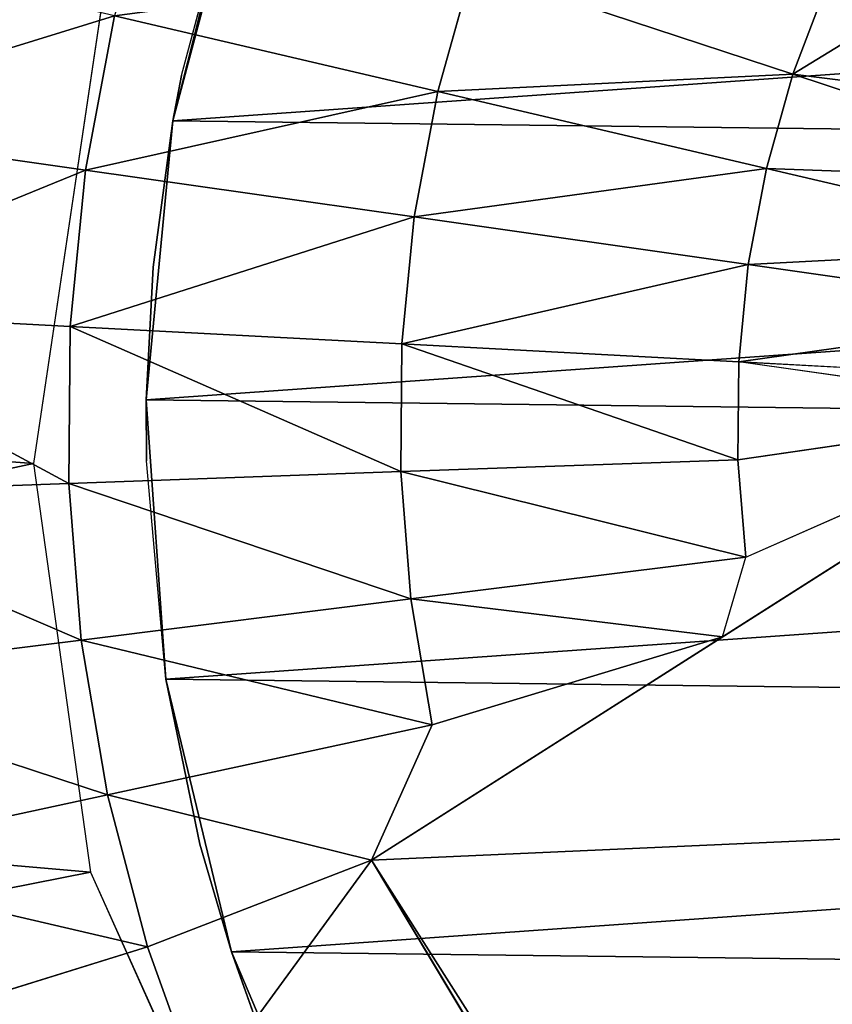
# Model space of a CAD drawing. Extents: x 0 to 602, y -131 to 3.
# Tile 110 of 167: x 339.432 to 340.151, y -7.569 to -6.698. Entities that reach past the tile are written whole.
import ezdxf

# ---------------------------------------------------------------- set-up
doc = ezdxf.new("R2010")
doc.units = 0
doc.header["$LTSCALE"] = 25.4
doc.layers.get('0').update_dxf_attribs({"color": 13, "linetype": 'CONTINUOUS'})

# ---------------------------------------------------------------- blocks, each defined once
blk = doc.blocks.new('PICASSO-LED-8131_STL')
at = {"color": 0}
for p, q in [((124.60156, 265.52689, 59.99909), (124.61178, 265.23932, 60.10411)), ((124.60156, 265.52689, 59.99909), (124.61178, 265.23932, 60.10411)), ((124.76585, 265.52545, 59.99909), (124.75061, 265.2381, 60.10411)), ((124.76585, 265.52545, 59.99909), (124.75061, 265.2381, 60.10411)), ((124.43779, 265.51379, 59.99909), (124.47338, 265.22824, 60.10411)), ((124.43779, 265.51379, 59.99909), (124.47338, 265.22824, 60.10411)), ((124.92937, 265.50949, 59.99909), (124.88879, 265.22461, 60.10411)), ((124.92937, 265.50949, 59.99909), (124.88879, 265.22461, 60.10411)), ((124.27582, 265.4863, 59.99909), (124.33651, 265.20499, 60.10411)), ((124.27582, 265.4863, 59.99909), (124.33651, 265.20499, 60.10411)), ((124.11691, 265.44458, 59.99909), (124.20222, 265.16974, 60.10411)), ((124.11691, 265.44458, 59.99909), (124.20222, 265.16974, 60.10411)), ((124.62935, 265.27048, 57.95678), (124.26805, 265.22025, 57.95678)), ((125.16909, 265.19025, 57.95678), (124.62935, 265.27048, 57.95678)), ((124.61178, 265.23932, 60.10411), (124.47338, 265.22824, 60.10411)), ((124.61178, 265.23932, 60.10411), (124.47338, 265.22824, 60.10411)), ((124.75061, 265.2381, 60.10411), (124.61178, 265.23932, 60.10411)), ((124.61178, 265.23932, 60.10411), (124.62221, 264.94583, 60.1913)), ((124.61178, 265.23932, 60.10411), (124.62221, 264.94583, 60.1913)), ((124.75061, 265.2381, 60.10411), (124.61178, 265.23932, 60.10411)), ((124.75061, 265.2381, 60.10411), (124.73506, 264.94485, 60.1913)), ((124.75061, 265.2381, 60.10411), (124.73506, 264.94485, 60.1913)), ((124.88879, 265.22461, 60.10411), (124.75061, 265.2381, 60.10411)), ((124.88879, 265.22461, 60.10411), (124.75061, 265.2381, 60.10411)), ((124.47338, 265.22824, 60.10411), (124.33651, 265.20499, 60.10411)), ((124.47338, 265.22824, 60.10411), (124.33651, 265.20499, 60.10411)), ((124.47338, 265.22824, 60.10411), (124.5097, 264.93686, 60.1913)), ((124.47338, 265.22824, 60.10411), (124.5097, 264.93686, 60.1913)), ((124.88879, 265.22461, 60.10411), (124.84738, 264.9339, 60.1913)), ((124.88879, 265.22461, 60.10411), (124.84738, 264.9339, 60.1913)), ((125.02525, 265.19897, 60.10411), (124.88879, 265.22461, 60.10411)), ((125.02525, 265.19897, 60.10411), (124.88879, 265.22461, 60.10411)), ((124.26805, 265.22025, 57.95678), (123.77062, 264.99591, 57.95678)), ((124.33651, 265.20499, 60.10411), (124.20222, 265.16974, 60.10411)), ((124.33651, 265.20499, 60.10411), (124.20222, 265.16974, 60.10411)), ((124.27863, 264.97177, 60.16891), (124.33651, 265.20499, 60.10411)), ((124.27863, 264.97177, 60.16891), (124.33651, 265.20499, 60.10411)), ((124.33651, 265.20499, 60.10411), (124.39844, 264.91794, 60.1913)), ((124.33651, 265.20499, 60.10411), (124.39844, 264.91794, 60.1913)), ((125.02525, 265.19897, 60.10411), (124.95831, 264.91306, 60.1913)), ((125.02525, 265.19897, 60.10411), (124.95831, 264.91306, 60.1913)), ((124.43872, 265.15338, 57.85678), (124.68584, 265.17081, 51.95678)), ((124.68584, 265.17081, 51.95678), (124.43872, 265.15338, 51.95678)), ((124.43872, 265.15338, 57.85678), (124.68584, 265.17081, 51.95678)), ((124.68584, 265.17081, 51.95678), (124.43872, 265.15338, 51.95678)), ((124.63173, 265.1705, 57.85678), (124.68584, 265.17081, 51.95678)), ((124.63173, 265.1705, 57.85678), (124.68584, 265.17081, 51.95678)), ((124.63173, 265.1705, 57.85678), (124.68584, 265.17081, 57.85678)), ((124.93246, 265.14734, 51.95678), (124.68584, 265.17081, 51.95678)), ((124.68584, 265.17081, 51.95678), (124.8029, 265.16479, 57.85678)), ((124.68584, 265.17081, 51.95678), (124.8029, 265.16479, 57.85678)), ((124.68584, 265.17081, 51.95678), (124.68584, 265.17081, 57.85678)), ((124.68584, 265.17081, 57.85678), (124.8029, 265.16479, 57.85678)), ((124.68584, 265.17081, 51.95678), (124.68584, 265.17081, 57.85678)), ((124.93246, 265.14734, 51.95678), (124.68584, 265.17081, 51.95678)), ((124.20222, 265.16974, 60.10411), (124.07157, 265.12274, 60.10411)), ((124.20222, 265.16974, 60.10411), (124.07157, 265.12274, 60.10411)), ((124.20222, 265.16974, 60.10411), (124.27863, 264.97177, 60.16891)), ((124.20222, 265.16974, 60.10411), (124.27863, 264.97177, 60.16891)), ((124.43872, 265.15338, 57.85678), (124.63173, 265.1705, 57.85678)), ((124.93246, 265.14734, 51.95678), (124.8029, 265.16479, 57.85678)), ((124.8029, 265.16479, 57.85678), (124.93246, 265.14734, 57.85678)), ((124.93246, 265.14734, 51.95678), (124.8029, 265.16479, 57.85678)), ((124.43872, 265.15338, 51.95678), (124.19784, 265.09549, 51.95678)), ((124.43872, 265.15338, 51.95678), (124.19784, 265.09549, 51.95678)), ((124.29301, 265.12341, 57.85678), (124.43872, 265.15338, 51.95678)), ((124.29301, 265.12341, 57.85678), (124.43872, 265.15338, 51.95678)), ((124.29301, 265.12341, 57.85678), (124.43872, 265.15338, 57.85678)), ((124.43872, 265.15338, 57.85678), (124.43872, 265.15338, 51.95678)), ((124.43872, 265.15338, 57.85678), (124.43872, 265.15338, 51.95678)), ((124.93246, 265.14734, 57.85678), (124.93246, 265.14734, 51.95678)), ((124.93246, 265.14734, 57.85678), (124.97231, 265.13962, 57.85678)), ((124.97231, 265.13962, 57.85678), (124.93246, 265.14734, 51.95678)), ((124.93246, 265.14734, 57.85678), (124.93246, 265.14734, 51.95678)), ((124.97231, 265.13962, 57.85678), (124.93246, 265.14734, 51.95678)), ((125.13774, 265.09531, 57.85678), (124.93246, 265.14734, 51.95678)), ((125.13774, 265.09531, 57.85678), (124.93246, 265.14734, 51.95678)), ((125.17186, 265.08359, 51.95678), (124.93246, 265.14734, 51.95678)), ((125.17186, 265.08359, 51.95678), (124.93246, 265.14734, 51.95678)), ((124.97231, 265.13962, 57.85678), (125.13774, 265.09531, 57.85678)), ((124.07157, 265.12274, 60.10411), (124.27863, 264.97177, 60.16891)), ((124.07157, 265.12274, 60.10411), (124.27863, 264.97177, 60.16891)), ((124.19784, 265.09549, 57.85678), (124.29301, 265.12341, 57.85678)), ((124.29301, 265.12341, 57.85678), (124.19784, 265.09549, 51.95678)), ((124.29301, 265.12341, 57.85678), (124.19784, 265.09549, 51.95678)), ((124.19784, 265.09549, 51.95678), (123.96976, 264.99878, 51.95678)), ((124.19784, 265.09549, 51.95678), (123.96976, 264.99878, 51.95678)), ((124.12988, 265.07126, 57.85678), (124.19784, 265.09549, 51.95678)), ((124.12988, 265.07126, 57.85678), (124.19784, 265.09549, 57.85678)), ((124.12988, 265.07126, 57.85678), (124.19784, 265.09549, 51.95678)), ((124.19784, 265.09549, 57.85678), (124.19784, 265.09549, 51.95678)), ((124.19784, 265.09549, 57.85678), (124.19784, 265.09549, 51.95678)), ((124.12013, 264.8765, 60.1783), (124.27863, 264.97177, 60.16891)), ((124.12013, 264.8765, 60.1783), (124.27863, 264.97177, 60.16891)), ((124.27863, 264.97177, 60.16891), (124.39844, 264.91794, 60.1913)), ((124.27863, 264.97177, 60.16891), (124.39844, 264.91794, 60.1913)), ((124.27863, 264.97177, 60.16891), (124.47617, 264.66116, 60.25401)), ((124.27863, 264.97177, 60.16891), (124.47617, 264.66116, 60.25401)), ((124.27863, 264.97177, 60.16891), (124.69661, 264.31458, 58.60678)), ((124.27863, 264.97177, 60.16891), (124.69661, 264.31458, 58.60678)), ((124.62221, 264.94583, 60.1913), (124.5097, 264.93686, 60.1913)), ((124.62221, 264.94583, 60.1913), (124.5097, 264.93686, 60.1913)), ((124.73506, 264.94485, 60.1913), (124.62221, 264.94583, 60.1913)), ((124.62221, 264.94583, 60.1913), (124.6328, 264.64758, 60.26035)), ((124.62221, 264.94583, 60.1913), (124.6328, 264.64758, 60.26035)), ((124.73506, 264.94485, 60.1913), (124.62221, 264.94583, 60.1913)), ((124.73506, 264.94485, 60.1913), (124.71925, 264.64682, 60.26035)), ((124.73506, 264.94485, 60.1913), (124.71925, 264.64682, 60.26035)), ((124.84738, 264.9339, 60.1913), (124.73506, 264.94485, 60.1913)), ((124.84738, 264.9339, 60.1913), (124.73506, 264.94485, 60.1913)), ((124.5097, 264.93686, 60.1913), (124.39844, 264.91794, 60.1913)), ((124.5097, 264.93686, 60.1913), (124.39844, 264.91794, 60.1913)), ((124.47617, 264.66116, 60.25401), (124.5097, 264.93686, 60.1913)), ((124.47617, 264.66116, 60.25401), (124.5097, 264.93686, 60.1913)), ((124.5097, 264.93686, 60.1913), (124.54662, 264.64069, 60.26035)), ((124.5097, 264.93686, 60.1913), (124.54662, 264.64069, 60.26035)), ((124.84738, 264.9339, 60.1913), (124.8053, 264.63843, 60.26035)), ((124.84738, 264.9339, 60.1913), (124.8053, 264.63843, 60.26035)), ((124.95831, 264.91306, 60.1913), (124.84738, 264.9339, 60.1913)), ((124.95831, 264.91306, 60.1913), (124.84738, 264.9339, 60.1913)), ((124.39844, 264.91794, 60.1913), (124.47617, 264.66116, 60.25401)), ((124.39844, 264.91794, 60.1913), (124.47617, 264.66116, 60.25401)), ((124.95831, 264.91306, 60.1913), (124.89027, 264.62247, 60.26035)), ((124.95831, 264.91306, 60.1913), (124.89027, 264.62247, 60.26035)), ((125.06694, 264.88248, 60.1913), (124.95831, 264.91306, 60.1913)), ((125.06694, 264.88248, 60.1913), (124.95831, 264.91306, 60.1913)), ((125.06694, 264.88248, 60.1913), (124.9735, 264.59906, 60.26035)), ((125.06694, 264.88248, 60.1913), (124.9735, 264.59906, 60.26035)), ((124.47617, 264.66116, 60.25401), (124.54662, 264.64069, 60.26035)), ((124.47617, 264.66116, 60.25401), (124.67661, 264.34604, 60.31099)), ((124.6328, 264.64758, 60.26035), (124.54662, 264.64069, 60.26035)), ((124.6328, 264.64758, 60.26035), (124.54662, 264.64069, 60.26035)), ((124.54662, 264.64069, 60.26035), (124.67661, 264.34604, 60.31099)), ((124.71925, 264.64682, 60.26035), (124.6328, 264.64758, 60.26035)), ((124.6328, 264.64758, 60.26035), (124.67661, 264.34604, 60.31099)), ((124.6328, 264.64758, 60.26035), (124.67661, 264.34604, 60.31099)), ((124.71925, 264.64682, 60.26035), (124.6328, 264.64758, 60.26035)), ((124.67661, 264.34604, 60.31099), (124.71925, 264.64682, 60.26035)), ((124.70325, 264.34515, 60.31099), (124.71925, 264.64682, 60.26035)), ((124.8053, 264.63843, 60.26035), (124.71925, 264.64682, 60.26035)), ((124.8053, 264.63843, 60.26035), (124.71925, 264.64682, 60.26035)), ((124.7627, 264.33936, 60.31099), (124.8053, 264.63843, 60.26035)), ((124.7627, 264.33936, 60.31099), (124.8053, 264.63843, 60.26035)), ((124.89027, 264.62247, 60.26035), (124.8053, 264.63843, 60.26035)), ((124.89027, 264.62247, 60.26035), (124.8053, 264.63843, 60.26035)), ((124.8214, 264.32831, 60.31099), (124.89027, 264.62247, 60.26035)), ((124.8214, 264.32831, 60.31099), (124.89027, 264.62247, 60.26035)), ((124.9735, 264.59906, 60.26035), (124.89027, 264.62247, 60.26035)), ((124.9735, 264.59906, 60.26035), (124.89027, 264.62247, 60.26035)), ((124.8789, 264.31213, 60.31099), (124.9735, 264.59906, 60.26035)), ((124.8789, 264.31213, 60.31099), (124.9735, 264.59906, 60.26035)), ((125.05433, 264.56839, 60.26035), (124.9735, 264.59906, 60.26035)), ((125.05433, 264.56839, 60.26035), (124.9735, 264.59906, 60.26035))]:
    blk.add_line(p, q, dxfattribs=at)
mesh = blk.add_polyface(dxfattribs=at)
corners = [(109.66749, 236.17091, 57.92758), (122.66749, 263.67093, 57.92758), (109.66749, 371.17093, 57.92758), (122.93544, 262.67093, 57.92758), (134.6675, 236.17091, 57.92758), (123.66749, 261.93887, 57.92758), (124.66749, 261.67093, 57.92758), (125.66749, 261.93887, 57.92758), (126.39954, 262.67093, 57.92758), (126.66749, 263.67093, 57.92758), (126.66749, 343.67093, 57.92758), (122.93544, 344.67093, 57.92758), (134.6675, 371.17093, 57.92758), (122.66749, 343.67093, 57.92758), (123.66749, 345.40298, 57.92758), (124.66749, 345.67093, 57.92758), (125.66749, 345.40298, 57.92758), (126.39954, 344.67093, 57.92758), (122.93544, 264.67093, 57.92758), (122.93544, 342.67093, 57.92758), (123.66749, 341.93887, 57.92758), (123.66749, 265.40298, 57.92758), (124.66749, 341.67093, 57.92758), (124.66749, 265.67093, 57.92758), (125.66749, 341.93887, 57.92758), (125.66749, 265.40298, 57.92758), (126.39954, 342.67093, 57.92758), (126.39954, 264.67093, 57.92758)]
mesh.append_faces([[corners[k] for k in face] for face in [(0, 1, 2), (1, 0, 3), (3, 4, 5), (5, 4, 6), (6, 4, 7), (7, 4, 8), (8, 4, 9), (2, 11, 12), (11, 2, 13), (12, 10, 4), (18, 13, 1), (13, 18, 19), (19, 18, 20), (20, 21, 22), (22, 23, 24), (24, 25, 26), (26, 9, 10)]], dxfattribs={"vtx0": -1, "vtx1": -1, "color": 0})
mesh.append_faces([[corners[k] for k in face] for face in [(9, 4, 10), (13, 2, 1)]], dxfattribs={"vtx0": -1, "vtx1": -1, "vtx2": -1, "color": 0})
mesh.append_faces([[corners[k] for k in face] for face in [(3, 0, 4), (12, 11, 14), (12, 14, 15), (12, 15, 16), (12, 16, 17), (12, 17, 10), (20, 18, 21), (22, 21, 23), (24, 23, 25), (26, 25, 27), (26, 27, 9)]], dxfattribs={"vtx0": -1, "vtx2": -1, "color": 0})
mesh = blk.add_polyface(dxfattribs=at)
corners = [(134.6675, 371.17093, 0.92758), (109.66749, 236.17091, 0.92758), (109.66749, 371.17093, 0.92758), (134.6675, 236.17091, 0.92758)]
mesh.append_faces([[corners[k] for k in face] for face in [(0, 1, 2), (1, 0, 3)]], dxfattribs={"vtx0": -1, "color": 0})
mesh = blk.add_polyface(dxfattribs=at)
corners = [(109.66749, 370.37091, 57.12758), (122.66749, 343.67093, 57.12758), (109.66749, 236.97093, 57.12758), (122.93544, 344.67093, 57.12758), (134.6675, 370.37091, 57.12758), (123.66749, 345.40298, 57.12758), (124.66749, 345.67093, 57.12758), (125.66749, 345.40298, 57.12758), (126.39954, 344.67093, 57.12758), (126.66749, 343.67093, 57.12758), (126.66749, 263.67093, 57.12758), (122.93544, 262.67093, 57.12758), (134.6675, 236.97093, 57.12758), (122.66749, 263.67093, 57.12758), (123.66749, 261.93887, 57.12758), (124.66749, 261.67093, 57.12758), (125.66749, 261.93887, 57.12758), (126.39954, 262.67093, 57.12758), (122.93544, 342.67093, 57.12758), (122.93544, 264.67093, 57.12758), (123.66749, 341.93887, 57.12758), (123.66749, 265.40298, 57.12758), (124.66749, 341.67093, 57.12758), (124.66749, 265.67093, 57.12758), (125.66749, 341.93887, 57.12758), (125.66749, 265.40298, 57.12758), (126.39954, 342.67093, 57.12758), (126.39954, 264.67093, 57.12758)]
mesh.append_faces([[corners[k] for k in face] for face in [(0, 1, 2), (1, 0, 3), (3, 4, 5), (5, 4, 6), (6, 4, 7), (7, 4, 8), (8, 4, 9), (2, 11, 12), (11, 2, 13), (12, 10, 4), (18, 13, 1), (13, 18, 19), (19, 20, 21), (21, 22, 23), (23, 24, 25), (25, 26, 27), (27, 9, 10)]], dxfattribs={"vtx0": -1, "vtx1": -1, "color": 0})
mesh.append_faces([[corners[k] for k in face] for face in [(9, 4, 10), (13, 2, 1)]], dxfattribs={"vtx0": -1, "vtx1": -1, "vtx2": -1, "color": 0})
mesh.append_faces([[corners[k] for k in face] for face in [(3, 0, 4), (12, 11, 14), (12, 14, 15), (12, 15, 16), (12, 16, 17), (12, 17, 10), (19, 18, 20), (21, 20, 22), (23, 22, 24), (25, 24, 26), (27, 26, 9)]], dxfattribs={"vtx0": -1, "vtx2": -1, "color": 0})
mesh = blk.add_polyface(dxfattribs=at)
corners = [(134.6675, 236.97093, 1.72758), (109.66749, 370.37091, 1.72758), (109.66749, 236.97093, 1.72758), (134.6675, 370.37091, 1.72758)]
mesh.append_faces([[corners[k] for k in face] for face in [(0, 1, 2), (1, 0, 3)]], dxfattribs={"vtx0": -1, "color": 0})
mesh = blk.add_polyface(dxfattribs=at)
corners = [(121.88476, 263.98141, 57.95678), (121.89307, 263.2933, 57.95678), (121.86769, 263.63708, 57.95678), (121.94401, 264.32101, 57.95678), (121.9605, 262.9552, 57.95678), (122.04454, 264.65079, 57.95678), (122.06898, 262.62799, 57.95678), (122.18484, 264.9657, 57.95678), (122.21684, 262.31656, 57.95678), (122.36276, 265.26096, 57.95678), (122.40185, 262.02567, 57.95678), (122.57563, 265.53214, 57.95678), (122.6212, 261.7597, 57.95678), (122.82021, 265.77509, 57.95678), (122.87157, 261.52274, 57.95678), (123.09279, 265.98615, 57.95678), (123.06969, 263.58713, 57.95678), (123.09223, 263.9512, 57.95678), (123.27802, 264.46426, 57.95678), (123.38924, 266.16211, 57.95678), (123.37752, 264.61746, 57.95678), (123.77062, 264.99591, 57.95678), (123.70506, 266.30032, 57.95678), (124.03548, 266.39865, 57.95678), (124.26805, 265.22025, 57.95678), (124.37548, 266.45566, 57.95678), (124.62935, 265.27048, 57.95678), (124.7199, 266.47043, 57.95678), (125.16909, 265.19025, 57.95678), (125.06353, 266.44278, 57.95678), (125.40116, 266.37308, 57.95678), (125.50018, 265.03717, 57.95678), (125.72766, 266.26245, 57.95678), (125.91088, 264.67789, 57.95678), (126.03809, 266.11252, 57.95678), (126.10664, 264.37009, 57.95678), (126.32775, 265.9256, 57.95678), (126.2579, 263.84579, 57.95678), (123.14918, 261.31833, 57.95678), (123.13019, 263.22739, 57.95678), (123.2706, 262.89075, 57.95678), (123.44979, 261.14957, 57.95678), (123.61401, 262.46667, 57.95678), (123.76886, 261.01904, 57.95678), (124.07996, 262.18271, 57.95678), (124.10156, 260.92871, 57.95678), (124.61425, 262.07181, 57.95678), (124.44283, 260.87994, 57.95678), (124.78751, 260.8735, 57.95678), (125.15473, 262.14691, 57.95678), (125.13038, 260.90945, 57.95678), (125.46622, 260.98727, 57.95678), (125.63853, 262.39929, 57.95678), (125.78996, 261.10574, 57.95678), (125.77716, 262.51825, 57.95678), (126.09998, 262.95819, 57.95678), (126.09668, 261.26315, 57.95678), (126.38174, 261.45703, 57.95678), (126.25618, 263.48105, 57.95678), (126.59224, 265.70447, 57.95678), (126.6408, 261.68445, 57.95678), (126.82755, 265.45255, 57.95678), (126.86996, 261.94202, 57.95678), (127.03012, 265.17358, 57.95678), (127.06573, 262.22577, 57.95678), (127.19687, 264.87186, 57.95678), (127.22514, 262.53143, 57.95678), (127.32528, 264.55191, 57.95678), (127.34579, 262.8544, 57.95678), (127.4134, 264.21863, 57.95678), (127.42583, 263.1897, 57.95678), (127.45989, 263.87704, 57.95678), (127.46406, 263.53232, 57.95678)]
mesh.append_faces([[corners[k] for k in face] for face in [(0, 1, 2), (70, 71, 72)]], dxfattribs={"vtx0": -1, "color": 0})
mesh.append_faces([[corners[k] for k in face] for face in [(1, 3, 4), (4, 5, 6), (6, 7, 8), (8, 9, 10), (10, 11, 12), (12, 13, 14), (16, 15, 17), (17, 15, 18), (18, 19, 20), (20, 19, 21), (21, 23, 24), (24, 25, 26), (26, 27, 28), (28, 30, 31), (31, 32, 33), (33, 34, 35), (35, 36, 37), (38, 40, 41), (41, 42, 43), (43, 44, 45), (45, 46, 47), (47, 46, 48), (48, 49, 50), (50, 49, 51), (51, 52, 53), (53, 55, 56), (56, 55, 57), (57, 59, 60), (60, 61, 62), (62, 63, 64), (64, 65, 66), (66, 67, 68), (68, 69, 70)]], dxfattribs={"vtx0": -1, "vtx1": -1, "color": 0})
mesh.append_faces([[corners[k] for k in face] for face in [(14, 15, 16), (57, 37, 36)]], dxfattribs={"vtx0": -1, "vtx1": -1, "vtx2": -1, "color": 0})
mesh.append_faces([[corners[k] for k in face] for face in [(1, 0, 3), (4, 3, 5), (6, 5, 7), (8, 7, 9), (10, 9, 11), (12, 11, 13), (14, 13, 15), (18, 15, 19), (21, 19, 22), (21, 22, 23), (24, 23, 25), (26, 25, 27), (28, 27, 29), (28, 29, 30), (31, 30, 32), (33, 32, 34), (35, 34, 36), (16, 38, 14), (38, 16, 39), (38, 39, 40), (41, 40, 42), (43, 42, 44), (45, 44, 46), (48, 46, 49), (51, 49, 52), (53, 52, 54), (53, 54, 55), (57, 55, 58), (57, 58, 37), (57, 36, 59), (60, 59, 61), (62, 61, 63), (64, 63, 65), (66, 65, 67), (68, 67, 69), (70, 69, 71)]], dxfattribs={"vtx0": -1, "vtx2": -1, "color": 0})
mesh = blk.add_polyface(dxfattribs=at)
corners = [(124.47338, 265.22824, 60.10411), (124.60156, 265.52689, 59.99909), (124.43779, 265.51379, 59.99909), (124.61178, 265.23932, 60.10411)]
mesh.append_faces([[corners[k] for k in face] for face in [(0, 1, 2), (1, 0, 3)]], dxfattribs={"vtx0": -1, "color": 0})
mesh = blk.add_polyface(dxfattribs=at)
corners = [(124.61178, 265.23932, 60.10411), (124.76585, 265.52545, 59.99909), (124.60156, 265.52689, 59.99909), (124.75061, 265.2381, 60.10411)]
mesh.append_faces([[corners[k] for k in face] for face in [(0, 1, 2), (1, 0, 3)]], dxfattribs={"vtx0": -1, "color": 0})
mesh = blk.add_polyface(dxfattribs=at)
corners = [(124.88879, 265.22461, 60.10411), (124.76585, 265.52545, 59.99909), (124.75061, 265.2381, 60.10411), (124.92937, 265.50949, 59.99909)]
mesh.append_faces([[corners[k] for k in face] for face in [(0, 1, 2), (1, 0, 3)]], dxfattribs={"vtx0": -1, "color": 0})
mesh = blk.add_polyface(dxfattribs=at)
corners = [(124.33651, 265.20499, 60.10411), (124.43779, 265.51379, 59.99909), (124.27582, 265.4863, 59.99909), (124.47338, 265.22824, 60.10411)]
mesh.append_faces([[corners[k] for k in face] for face in [(0, 1, 2), (1, 0, 3)]], dxfattribs={"vtx0": -1, "color": 0})
mesh = blk.add_polyface(dxfattribs=at)
corners = [(125.02525, 265.19897, 60.10411), (124.92937, 265.50949, 59.99909), (124.88879, 265.22461, 60.10411), (125.09084, 265.47916, 59.99909)]
mesh.append_faces([[corners[k] for k in face] for face in [(0, 1, 2), (1, 0, 3)]], dxfattribs={"vtx0": -1, "color": 0})
mesh = blk.add_polyface(dxfattribs=at)
corners = [(124.20222, 265.16974, 60.10411), (124.27582, 265.4863, 59.99909), (124.11691, 265.44458, 59.99909), (124.33651, 265.20499, 60.10411)]
mesh.append_faces([[corners[k] for k in face] for face in [(0, 1, 2), (1, 0, 3)]], dxfattribs={"vtx0": -1, "color": 0})
mesh = blk.add_polyface(dxfattribs=at)
corners = [(124.07157, 265.12274, 60.10411), (124.11691, 265.44458, 59.99909), (123.96231, 265.38898, 59.99909), (124.20222, 265.16974, 60.10411)]
mesh.append_faces([[corners[k] for k in face] for face in [(0, 1, 2), (1, 0, 3)]], dxfattribs={"vtx0": -1, "color": 0})
mesh = blk.add_polyface(dxfattribs=at)
corners = [(124.5097, 264.93686, 60.1913), (124.61178, 265.23932, 60.10411), (124.47338, 265.22824, 60.10411), (124.62221, 264.94583, 60.1913)]
mesh.append_faces([[corners[k] for k in face] for face in [(0, 1, 2), (1, 0, 3)]], dxfattribs={"vtx0": -1, "color": 0})
mesh = blk.add_polyface(dxfattribs=at)
corners = [(124.62221, 264.94583, 60.1913), (124.75061, 265.2381, 60.10411), (124.61178, 265.23932, 60.10411), (124.73506, 264.94485, 60.1913)]
mesh.append_faces([[corners[k] for k in face] for face in [(0, 1, 2), (1, 0, 3)]], dxfattribs={"vtx0": -1, "color": 0})
mesh = blk.add_polyface(dxfattribs=at)
corners = [(124.84738, 264.9339, 60.1913), (124.75061, 265.2381, 60.10411), (124.73506, 264.94485, 60.1913), (124.88879, 265.22461, 60.10411)]
mesh.append_faces([[corners[k] for k in face] for face in [(0, 1, 2), (1, 0, 3)]], dxfattribs={"vtx0": -1, "color": 0})
mesh = blk.add_polyface(dxfattribs=at)
corners = [(124.39844, 264.91794, 60.1913), (124.47338, 265.22824, 60.10411), (124.33651, 265.20499, 60.10411), (124.5097, 264.93686, 60.1913)]
mesh.append_faces([[corners[k] for k in face] for face in [(0, 1, 2), (1, 0, 3)]], dxfattribs={"vtx0": -1, "color": 0})
mesh = blk.add_polyface(dxfattribs=at)
corners = [(124.95831, 264.91306, 60.1913), (124.88879, 265.22461, 60.10411), (124.84738, 264.9339, 60.1913), (125.02525, 265.19897, 60.10411)]
mesh.append_faces([[corners[k] for k in face] for face in [(0, 1, 2), (1, 0, 3)]], dxfattribs={"vtx0": -1, "color": 0})
mesh = blk.add_polyface(dxfattribs=at)
corners = [(124.33651, 265.20499, 60.10411), (124.20222, 265.16974, 60.10411), (124.27863, 264.97177, 60.16891)]
mesh.append_faces([[corners[k] for k in face] for face in [(0, 1, 2)]], dxfattribs={"color": 0})
mesh = blk.add_polyface(dxfattribs=at)
corners = [(124.39844, 264.91794, 60.1913), (124.33651, 265.20499, 60.10411), (124.27863, 264.97177, 60.16891)]
mesh.append_faces([[corners[k] for k in face] for face in [(0, 1, 2)]], dxfattribs={"color": 0})
mesh = blk.add_polyface(dxfattribs=at)
corners = [(125.06694, 264.88248, 60.1913), (125.02525, 265.19897, 60.10411), (124.95831, 264.91306, 60.1913), (125.15889, 265.16138, 60.10411)]
mesh.append_faces([[corners[k] for k in face] for face in [(0, 1, 2), (1, 0, 3)]], dxfattribs={"vtx0": -1, "color": 0})
mesh = blk.add_polyface(dxfattribs=at)
corners = [(123.17424, 263.81308, 51.95678), (123.20899, 263.32053, 51.95678), (123.17121, 263.56534, 51.95678), (123.218, 264.05692, 51.95678), (123.28656, 263.08524, 51.95678), (123.30131, 264.29022, 51.95678), (123.40179, 262.86594, 51.95678), (123.42187, 264.50665, 51.95678), (123.55155, 262.66858, 51.95678), (123.57642, 264.70026, 51.95678), (123.73176, 262.49857, 51.95678), (123.76072, 264.86581, 51.95678), (123.93748, 262.36053, 51.95678), (123.96976, 264.99878, 51.95678), (124.16312, 262.25827, 51.95678), (124.19784, 265.09549, 51.95678), (124.40251, 262.19452, 51.95678), (124.43872, 265.15338, 51.95678), (124.64914, 262.17102, 51.95678), (124.68584, 265.17081, 51.95678), (124.89626, 262.18848, 51.95678), (124.93246, 265.14734, 51.95678), (125.13715, 262.24634, 51.95678), (125.17186, 265.08359, 51.95678), (125.36522, 262.34308, 51.95678), (125.3975, 264.98129, 51.95678), (125.57426, 262.47601, 51.95678), (125.60323, 264.84326, 51.95678), (125.75856, 262.64157, 51.95678), (125.78342, 264.67328, 51.95678), (125.91311, 262.83521, 51.95678), (125.93318, 264.47592, 51.95678), (126.03368, 263.05161, 51.95678), (126.04842, 264.25662, 51.95678), (126.11697, 263.28494, 51.95678), (126.12598, 264.02133, 51.95678), (126.16074, 263.52878, 51.95678), (126.16377, 263.77649, 51.95678)]
mesh.append_faces([[corners[k] for k in face] for face in [(0, 1, 2), (36, 35, 37)]], dxfattribs={"vtx0": -1, "color": 0})
mesh.append_faces([[corners[k] for k in face] for face in [(1, 3, 4), (4, 5, 6), (6, 7, 8), (8, 9, 10), (10, 11, 12), (12, 13, 14), (14, 15, 16), (16, 17, 18), (18, 19, 20), (20, 21, 22), (22, 23, 24), (24, 25, 26), (26, 27, 28), (28, 29, 30), (30, 31, 32), (32, 33, 34), (34, 35, 36)]], dxfattribs={"vtx0": -1, "vtx1": -1, "color": 0})
mesh.append_faces([[corners[k] for k in face] for face in [(1, 0, 3), (4, 3, 5), (6, 5, 7), (8, 7, 9), (10, 9, 11), (12, 11, 13), (14, 13, 15), (16, 15, 17), (18, 17, 19), (20, 19, 21), (22, 21, 23), (24, 23, 25), (26, 25, 27), (28, 27, 29), (30, 29, 31), (32, 31, 33), (34, 33, 35)]], dxfattribs={"vtx0": -1, "vtx2": -1, "color": 0})
mesh = blk.add_polyface(dxfattribs=at)
corners = [(124.43872, 265.15338, 57.85678), (124.68584, 265.17081, 51.95678), (124.43872, 265.15338, 51.95678)]
mesh.append_faces([[corners[k] for k in face] for face in [(0, 1, 2)]], dxfattribs={"color": 0})
mesh = blk.add_polyface(dxfattribs=at)
corners = [(124.63173, 265.1705, 57.85678), (124.68584, 265.17081, 51.95678), (124.43872, 265.15338, 57.85678)]
mesh.append_faces([[corners[k] for k in face] for face in [(0, 1, 2)]], dxfattribs={"color": 0})
mesh = blk.add_polyface(dxfattribs=at)
corners = [(124.68584, 265.17081, 57.85678), (124.68584, 265.17081, 51.95678), (124.63173, 265.1705, 57.85678)]
mesh.append_faces([[corners[k] for k in face] for face in [(0, 1, 2)]], dxfattribs={"color": 0})
mesh = blk.add_polyface(dxfattribs=at)
corners = [(124.8029, 265.16479, 57.85678), (124.93246, 265.14734, 51.95678), (124.68584, 265.17081, 51.95678)]
mesh.append_faces([[corners[k] for k in face] for face in [(0, 1, 2)]], dxfattribs={"color": 0})
mesh = blk.add_polyface(dxfattribs=at)
corners = [(124.8029, 265.16479, 57.85678), (124.68584, 265.17081, 51.95678), (124.68584, 265.17081, 57.85678)]
mesh.append_faces([[corners[k] for k in face] for face in [(0, 1, 2)]], dxfattribs={"color": 0})
mesh = blk.add_polyface(dxfattribs=at)
corners = [(124.27863, 264.97177, 60.16891), (124.20222, 265.16974, 60.10411), (124.07157, 265.12274, 60.10411)]
mesh.append_faces([[corners[k] for k in face] for face in [(0, 1, 2)]], dxfattribs={"color": 0})
mesh = blk.add_polyface(dxfattribs=at)
corners = [(124.93246, 265.14734, 57.85678), (124.93246, 265.14734, 51.95678), (124.8029, 265.16479, 57.85678)]
mesh.append_faces([[corners[k] for k in face] for face in [(0, 1, 2)]], dxfattribs={"color": 0})
mesh = blk.add_polyface(dxfattribs=at)
corners = [(124.29301, 265.12341, 57.85678), (124.43872, 265.15338, 51.95678), (124.19784, 265.09549, 51.95678)]
mesh.append_faces([[corners[k] for k in face] for face in [(0, 1, 2)]], dxfattribs={"color": 0})
mesh = blk.add_polyface(dxfattribs=at)
corners = [(124.43872, 265.15338, 57.85678), (124.43872, 265.15338, 51.95678), (124.29301, 265.12341, 57.85678)]
mesh.append_faces([[corners[k] for k in face] for face in [(0, 1, 2)]], dxfattribs={"color": 0})
mesh = blk.add_polyface(dxfattribs=at)
corners = [(124.97231, 265.13962, 57.85678), (124.93246, 265.14734, 51.95678), (124.93246, 265.14734, 57.85678)]
mesh.append_faces([[corners[k] for k in face] for face in [(0, 1, 2)]], dxfattribs={"color": 0})
mesh = blk.add_polyface(dxfattribs=at)
corners = [(125.13774, 265.09531, 57.85678), (124.93246, 265.14734, 51.95678), (124.97231, 265.13962, 57.85678)]
mesh.append_faces([[corners[k] for k in face] for face in [(0, 1, 2)]], dxfattribs={"color": 0})
mesh = blk.add_polyface(dxfattribs=at)
corners = [(125.13774, 265.09531, 57.85678), (125.17186, 265.08359, 51.95678), (124.93246, 265.14734, 51.95678)]
mesh.append_faces([[corners[k] for k in face] for face in [(0, 1, 2)]], dxfattribs={"color": 0})
mesh = blk.add_polyface(dxfattribs=at)
corners = [(124.27863, 264.97177, 60.16891), (124.07157, 265.12274, 60.10411), (124.12013, 264.8765, 60.1783)]
mesh.append_faces([[corners[k] for k in face] for face in [(0, 1, 2)]], dxfattribs={"color": 0})
mesh = blk.add_polyface(dxfattribs=at)
corners = [(124.29301, 265.12341, 57.85678), (124.19784, 265.09549, 51.95678), (124.19784, 265.09549, 57.85678)]
mesh.append_faces([[corners[k] for k in face] for face in [(0, 1, 2)]], dxfattribs={"color": 0})
mesh = blk.add_polyface(dxfattribs=at)
corners = [(124.12988, 265.07126, 57.85678), (124.19784, 265.09549, 51.95678), (123.96976, 264.99878, 51.95678)]
mesh.append_faces([[corners[k] for k in face] for face in [(0, 1, 2)]], dxfattribs={"color": 0})
mesh = blk.add_polyface(dxfattribs=at)
corners = [(124.19784, 265.09549, 57.85678), (124.19784, 265.09549, 51.95678), (124.12988, 265.07126, 57.85678)]
mesh.append_faces([[corners[k] for k in face] for face in [(0, 1, 2)]], dxfattribs={"color": 0})
mesh = blk.add_polyface(dxfattribs=at)
corners = [(124.27863, 264.97177, 60.16891), (124.31748, 264.10822, 58.66563), (124.69661, 264.31458, 58.60678), (124.0722, 263.91745, 58.60678), (124.23608, 264.02167, 58.60678), (123.65422, 264.57465, 60.16891), (124.12013, 264.8765, 60.1783), (123.8077, 264.6778, 60.1783), (123.96308, 264.77847, 60.18142)]
mesh.append_faces([[corners[k] for k in face] for face in [(0, 1, 2), (1, 3, 4), (7, 6, 8)]], dxfattribs={"vtx0": -1, "color": 0})
mesh.append_faces([[corners[k] for k in face] for face in [(3, 1, 5), (5, 6, 7)]], dxfattribs={"vtx0": -1, "vtx1": -1, "color": 0})
mesh.append_faces([[corners[k] for k in face] for face in [(5, 1, 0)]], dxfattribs={"vtx0": -1, "vtx1": -1, "vtx2": -1, "color": 0})
mesh.append_faces([[corners[k] for k in face] for face in [(5, 0, 6)]], dxfattribs={"vtx0": -1, "vtx2": -1, "color": 0})
mesh = blk.add_polyface(dxfattribs=at)
corners = [(124.47617, 264.66116, 60.25401), (124.39844, 264.91794, 60.1913), (124.27863, 264.97177, 60.16891)]
mesh.append_faces([[corners[k] for k in face] for face in [(0, 1, 2)]], dxfattribs={"color": 0})
mesh = blk.add_polyface(dxfattribs=at)
corners = [(124.67661, 264.34604, 60.31099), (124.69661, 264.31458, 58.60678), (124.75697, 264.21967, 58.60678), (124.27863, 264.97177, 60.16891), (124.47617, 264.66116, 60.25401)]
mesh.append_faces([[corners[k] for k in face] for face in [(0, 1, 2), (3, 0, 4)]], dxfattribs={"vtx0": -1, "color": 0})
mesh.append_faces([[corners[k] for k in face] for face in [(1, 0, 3)]], dxfattribs={"vtx0": -1, "vtx1": -1, "color": 0})
mesh = blk.add_polyface(dxfattribs=at)
corners = [(124.54662, 264.64069, 60.26035), (124.62221, 264.94583, 60.1913), (124.5097, 264.93686, 60.1913), (124.6328, 264.64758, 60.26035)]
mesh.append_faces([[corners[k] for k in face] for face in [(0, 1, 2), (1, 0, 3)]], dxfattribs={"vtx0": -1, "color": 0})
mesh = blk.add_polyface(dxfattribs=at)
corners = [(124.6328, 264.64758, 60.26035), (124.73506, 264.94485, 60.1913), (124.62221, 264.94583, 60.1913), (124.71925, 264.64682, 60.26035)]
mesh.append_faces([[corners[k] for k in face] for face in [(0, 1, 2), (1, 0, 3)]], dxfattribs={"vtx0": -1, "color": 0})
mesh = blk.add_polyface(dxfattribs=at)
corners = [(124.8053, 264.63843, 60.26035), (124.73506, 264.94485, 60.1913), (124.71925, 264.64682, 60.26035), (124.84738, 264.9339, 60.1913)]
mesh.append_faces([[corners[k] for k in face] for face in [(0, 1, 2), (1, 0, 3)]], dxfattribs={"vtx0": -1, "color": 0})
mesh = blk.add_polyface(dxfattribs=at)
corners = [(124.5097, 264.93686, 60.1913), (124.39844, 264.91794, 60.1913), (124.47617, 264.66116, 60.25401)]
mesh.append_faces([[corners[k] for k in face] for face in [(0, 1, 2)]], dxfattribs={"color": 0})
mesh = blk.add_polyface(dxfattribs=at)
corners = [(124.54662, 264.64069, 60.26035), (124.5097, 264.93686, 60.1913), (124.47617, 264.66116, 60.25401)]
mesh.append_faces([[corners[k] for k in face] for face in [(0, 1, 2)]], dxfattribs={"color": 0})
mesh = blk.add_polyface(dxfattribs=at)
corners = [(124.89027, 264.62247, 60.26035), (124.84738, 264.9339, 60.1913), (124.8053, 264.63843, 60.26035), (124.95831, 264.91306, 60.1913)]
mesh.append_faces([[corners[k] for k in face] for face in [(0, 1, 2), (1, 0, 3)]], dxfattribs={"vtx0": -1, "color": 0})
mesh = blk.add_polyface(dxfattribs=at)
corners = [(124.9735, 264.59906, 60.26035), (124.95831, 264.91306, 60.1913), (124.89027, 264.62247, 60.26035), (125.06694, 264.88248, 60.1913)]
mesh.append_faces([[corners[k] for k in face] for face in [(0, 1, 2), (1, 0, 3)]], dxfattribs={"vtx0": -1, "color": 0})
mesh = blk.add_polyface(dxfattribs=at)
corners = [(125.05433, 264.56839, 60.26035), (125.06694, 264.88248, 60.1913), (124.9735, 264.59906, 60.26035), (125.17246, 264.84244, 60.1913)]
mesh.append_faces([[corners[k] for k in face] for face in [(0, 1, 2), (1, 0, 3)]], dxfattribs={"vtx0": -1, "color": 0})
mesh = blk.add_polyface(dxfattribs=at)
corners = [(125.5712, 264.68417, 60.16891), (124.81911, 264.20584, 58.60678), (124.91401, 264.2662, 58.60678), (125.10349, 264.38672, 60.28604), (125.2606, 264.48663, 60.25401)]
mesh.append_faces([[corners[k] for k in face] for face in [(0, 1, 2), (3, 0, 4)]], dxfattribs={"vtx0": -1, "color": 0})
mesh.append_faces([[corners[k] for k in face] for face in [(1, 0, 3)]], dxfattribs={"vtx0": -1, "vtx1": -1, "color": 0})
mesh = blk.add_polyface(dxfattribs=at)
corners = [(125.96833, 264.05978, 60.16891), (125.10478, 264.02094, 58.66563), (125.31114, 263.64178, 58.60678), (125.01824, 264.10233, 58.60678), (125.87307, 264.21829, 60.1783), (124.91401, 264.2662, 58.60678), (125.77503, 264.37534, 60.18142), (125.5712, 264.68417, 60.16891), (125.67436, 264.5307, 60.1783)]
mesh.append_faces([[corners[k] for k in face] for face in [(0, 1, 2), (7, 6, 8)]], dxfattribs={"vtx0": -1, "color": 0})
mesh.append_faces([[corners[k] for k in face] for face in [(1, 0, 3), (3, 4, 5), (5, 6, 7)]], dxfattribs={"vtx0": -1, "vtx1": -1, "color": 0})
mesh.append_faces([[corners[k] for k in face] for face in [(3, 0, 4), (5, 4, 6)]], dxfattribs={"vtx0": -1, "vtx2": -1, "color": 0})
mesh = blk.add_polyface(dxfattribs=at)
corners = [(124.67661, 264.34604, 60.31099), (124.6328, 264.64758, 60.26035), (124.54662, 264.64069, 60.26035)]
mesh.append_faces([[corners[k] for k in face] for face in [(0, 1, 2)]], dxfattribs={"color": 0})
mesh = blk.add_polyface(dxfattribs=at)
corners = [(124.71925, 264.64682, 60.26035), (124.6328, 264.64758, 60.26035), (124.67661, 264.34604, 60.31099)]
mesh.append_faces([[corners[k] for k in face] for face in [(0, 1, 2)]], dxfattribs={"color": 0})
mesh = blk.add_polyface(dxfattribs=at)
corners = [(124.7627, 264.33936, 60.31099), (124.71925, 264.64682, 60.26035), (124.70325, 264.34515, 60.31099), (124.8053, 264.63843, 60.26035)]
mesh.append_faces([[corners[k] for k in face] for face in [(0, 1, 2), (1, 0, 3)]], dxfattribs={"vtx0": -1, "color": 0})
mesh = blk.add_polyface(dxfattribs=at)
corners = [(124.8214, 264.32831, 60.31099), (124.8053, 264.63843, 60.26035), (124.7627, 264.33936, 60.31099), (124.89027, 264.62247, 60.26035)]
mesh.append_faces([[corners[k] for k in face] for face in [(0, 1, 2), (1, 0, 3)]], dxfattribs={"vtx0": -1, "color": 0})
mesh = blk.add_polyface(dxfattribs=at)
corners = [(124.8789, 264.31213, 60.31099), (124.89027, 264.62247, 60.26035), (124.8214, 264.32831, 60.31099), (124.9735, 264.59906, 60.26035)]
mesh.append_faces([[corners[k] for k in face] for face in [(0, 1, 2), (1, 0, 3)]], dxfattribs={"vtx0": -1, "color": 0})
mesh = blk.add_polyface(dxfattribs=at)
corners = [(124.93475, 264.29095, 60.31099), (124.9735, 264.59906, 60.26035), (124.8789, 264.31213, 60.31099), (125.10349, 264.38672, 60.28604), (125.05433, 264.56839, 60.26035)]
mesh.append_faces([[corners[k] for k in face] for face in [(0, 1, 2), (1, 3, 4)]], dxfattribs={"vtx0": -1, "color": 0})
mesh.append_faces([[corners[k] for k in face] for face in [(1, 0, 3)]], dxfattribs={"vtx0": -1, "vtx2": -1, "color": 0})

msp = doc.modelspace()

# ---------------------------------------------------------------- block references
at = {"color": 8, "rotation": 90.00000000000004}
msp.add_blockref('PICASSO-LED-8131_STL', (604.71495, -131.72004, -0.92758), dxfattribs=at)

doc.saveas('drawing.dxf')
